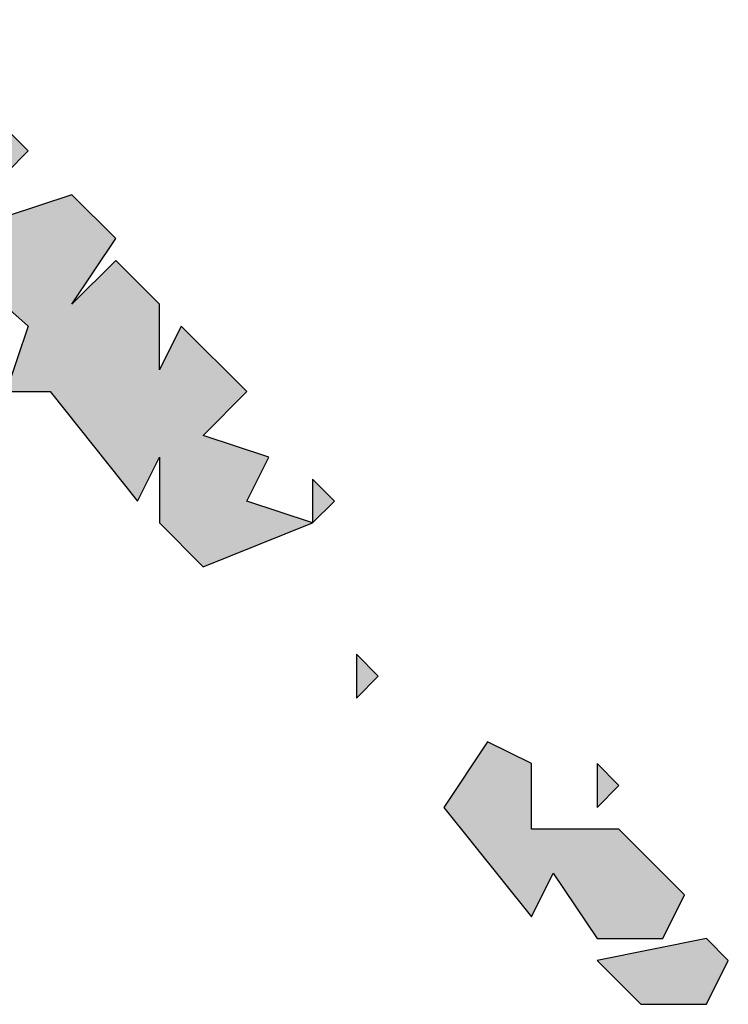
# Model space of a CAD drawing. Extents: x 797781 to 1255204, y 21234 to 1024248.
# Tile 97 of 256: x 1024517 to 1024545, y 56578 to 56616. Entities that reach past the tile are written whole.
import ezdxf

# ---------------------------------------------------------------- set-up
doc = ezdxf.new("R2010")
doc.units = 0
doc.header["$LTSCALE"] = 1000
doc.header["$MEASUREMENT"] = 0
doc.layers.add('PUB_TEXT', color=7, linetype='Continuous')

# ---------------------------------------------------------------- blocks, each defined once
blk = doc.blocks.new('A$C59021D72')
at = {"linetype": 'Continuous'}
for points in [[(1372.047, 573.661), (1370.906, 574.232), (1369.766, 573.091), (1370.906, 570.81), (1376.038, 566.248), (1375.468, 564.538), (1376.609, 564.538), (1378.89, 561.686), (1379.46, 562.827), (1379.46, 561.116), (1380.6, 559.976), (1383.451, 561.116), (1381.741, 561.686), (1382.311, 562.827), (1380.6, 563.397), (1381.741, 564.538), (1380.03, 566.248), (1379.46, 565.108), (1379.46, 566.819), (1378.319, 567.959), (1377.179, 566.819), (1378.319, 568.529), (1377.179, 569.67), (1375.468, 569.1), (1374.898, 569.67), (1376.038, 570.81), (1374.898, 571.951), (1373.757, 571.38), (1373.757, 573.091)], [(1389.154, 554.844), (1388.013, 555.414), (1386.873, 553.703), (1389.154, 550.852), (1389.724, 551.992), (1390.865, 550.282), (1392.575, 550.282), (1393.146, 551.422), (1391.435, 553.133), (1389.154, 553.133)]]:
    blk.add_hatch(color=256, dxfattribs=at).paths.add_polyline_path(points)
h = blk.add_hatch(color=256, dxfattribs=at)
h.paths.add_polyline_path([(1394.286, 549.711), (1393.716, 550.282), (1390.865, 549.711), (1392.005, 548.571), (1393.716, 548.571)])
h.paths.add_polyline_path([(1391.435, 554.273), (1390.865, 554.844), (1390.865, 553.703)])
h.paths.add_polyline_path([(1385.162, 557.124), (1384.592, 557.695), (1384.592, 556.554)])
h.paths.add_polyline_path([(1384.022, 561.686), (1383.451, 562.257), (1383.451, 561.116)])
at = {"linetype": 'Continuous', "elevation": 0}
for points in [[(1370.906, 570.81), (1376.038, 566.248), (1375.468, 564.538), (1376.609, 564.538), (1378.89, 561.686), (1379.46, 562.827), (1379.46, 561.116), (1380.6, 559.976), (1383.451, 561.116), (1381.741, 561.686), (1382.311, 562.827), (1380.6, 563.397), (1381.741, 564.538), (1380.03, 566.248), (1379.46, 565.108), (1379.46, 566.819), (1378.319, 567.959), (1377.179, 566.819), (1378.319, 568.529), (1377.179, 569.67), (1375.468, 569.1)], [(1374.898, 569.67), (1376.038, 570.81), (1374.898, 571.951)], [(1384.022, 561.686), (1383.451, 562.257), (1383.451, 561.116), (1384.022, 561.686)], [(1385.162, 557.124), (1384.592, 557.695), (1384.592, 556.554), (1385.162, 557.124)], [(1389.154, 554.844), (1388.013, 555.414), (1386.873, 553.703), (1389.154, 550.852), (1389.724, 551.992), (1390.865, 550.282), (1392.575, 550.282), (1393.146, 551.422), (1391.435, 553.133), (1389.154, 553.133), (1389.154, 554.844)], [(1391.435, 554.273), (1390.865, 554.844), (1390.865, 553.703), (1391.435, 554.273)], [(1394.286, 549.711), (1393.716, 550.282), (1390.865, 549.711), (1392.005, 548.571), (1393.716, 548.571), (1394.286, 549.711)]]:
    blk.add_lwpolyline(points, dxfattribs=at)
blk = doc.blocks.new('230303生产综合楼-平面图_t8$0$图签')
at = {"layer": 'PUB_TEXT'}
blk.add_blockref('A$C59021D72', (-2594.442, 9477.465), dxfattribs=at)

msp = doc.modelspace()

# ---------------------------------------------------------------- block references
at = {"xscale": 1.5, "yscale": 1.5, "zscale": 1.5}
msp.add_blockref('230303生产综合楼-平面图_t8$0$图签', (1026344.795, 41538.789), dxfattribs=at)

doc.saveas('drawing.dxf')
